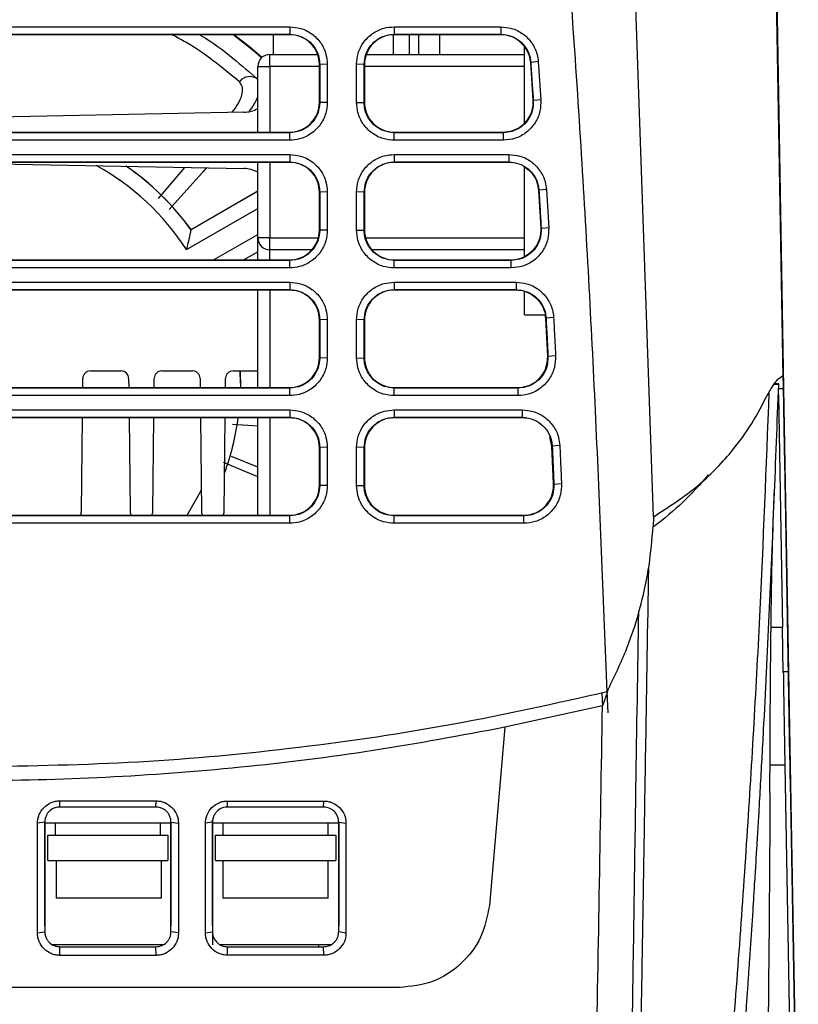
# Model space of a CAD drawing. Extents: x 106 to 315, y 19 to 260.
# Tile 109 of 132: x 211 to 226, y 227 to 246. Entities that reach past the tile are written whole.
import ezdxf

# ---------------------------------------------------------------- set-up
doc = ezdxf.new("R2010")
doc.units = 0
doc.layers.get('0').update_dxf_attribs({"linetype": 'CONTINUOUS'})

msp = doc.modelspace()

# ---------------------------------------------------------------- linework, layer by layer
at = {"color": 7, "linetype": 'CONTINUOUS'}
for p, q in [((225.732, 236.511), (225.368, 257.342)), ((225.368, 257.284), (225.797, 232.694)), ((225.689, 238.874), (225.368, 257.23)), ((225.69, 238.818), (225.393, 255.818)), ((223.222, 236.185), (222.617, 253.506)), ((204.434, 245.504), (216.303, 245.504)), ((204.434, 245.36), (216.303, 245.36)), ((216.297, 245.356), (204.44, 245.356)), ((215.99, 245.356), (215.99, 244.978)), ((216.303, 245.36), (216.297, 245.356)), ((216.303, 245.504), (216.303, 245.36)), ((218.269, 245.355), (218.269, 244.978)), ((218.291, 245.504), (220.316, 245.504)), ((218.291, 245.504), (218.291, 245.36)), ((218.291, 245.36), (220.316, 245.36)), ((218.291, 245.36), (218.297, 245.356)), ((220.31, 245.356), (218.297, 245.356)), ((218.583, 244.978), (218.583, 245.356)), ((219.155, 245.356), (219.155, 244.978)), ((220.316, 245.36), (220.31, 245.356)), ((220.316, 245.504), (220.316, 245.36)), ((215.926, 244.978), (216.834, 244.978)), ((215.926, 244.749), (215.926, 244.978)), ((217.759, 244.978), (220.768, 244.978)), ((220.768, 243.671), (220.768, 245.127)), ((216.874, 244.789), (216.868, 244.784)), ((217.019, 244.793), (216.874, 244.789)), ((216.874, 244.789), (216.874, 244.062)), ((217.575, 244.067), (217.575, 244.793)), ((217.719, 244.789), (217.575, 244.793)), ((217.719, 244.062), (217.719, 244.789)), ((217.725, 244.784), (217.719, 244.789)), ((220.886, 244.828), (220.881, 244.824)), ((220.881, 244.824), (220.929, 244.108)), ((221.03, 244.843), (220.886, 244.828)), ((221.03, 244.843), (221.079, 244.114)), ((215.697, 243.499), (215.697, 244.749)), ((215.697, 244.749), (215.926, 244.749)), ((216.868, 244.07), (216.868, 244.784)), ((217.725, 244.784), (217.725, 244.07)), ((216.874, 244.062), (216.868, 244.07)), ((217.019, 244.067), (216.874, 244.062)), ((217.575, 244.067), (217.719, 244.062)), ((217.719, 244.062), (217.725, 244.07)), ((220.936, 244.1), (220.929, 244.108)), ((221.079, 244.114), (220.936, 244.1)), ((215.43, 243.878), (204.045, 243.657)), ((216.303, 243.49), (204.433, 243.49)), ((204.439, 243.499), (216.297, 243.499)), ((216.303, 243.49), (216.297, 243.499)), ((216.303, 243.346), (216.303, 243.49)), ((218.29, 243.49), (218.297, 243.499)), ((218.29, 243.346), (218.29, 243.49)), ((220.366, 243.49), (218.29, 243.49)), ((218.297, 243.499), (220.359, 243.499)), ((220.366, 243.49), (220.359, 243.499)), ((220.366, 243.346), (220.366, 243.49)), ((225.606, 243.635), (225.635, 241.977)), ((225.638, 241.787), (225.608, 243.518)), ((220.366, 243.346), (218.29, 243.346)), ((204.434, 243.075), (216.303, 243.075)), ((204.434, 242.931), (216.303, 242.931)), ((216.297, 242.927), (204.44, 242.927)), ((209.382, 242.927), (215.43, 242.81)), ((215.697, 241.492), (215.697, 242.927)), ((216.303, 242.931), (216.297, 242.927)), ((216.303, 243.075), (216.303, 242.931)), ((218.291, 243.075), (220.472, 243.075)), ((218.291, 243.075), (218.291, 242.931)), ((218.291, 242.931), (220.472, 242.931)), ((218.291, 242.931), (218.297, 242.927)), ((220.466, 242.927), (218.297, 242.927)), ((220.472, 242.931), (220.466, 242.927)), ((220.555, 242.917), (220.466, 242.927)), ((220.472, 243.075), (220.472, 242.931)), ((214.727, 242.823), (214.574, 242.655)), ((220.768, 241.132), (220.768, 242.841)), ((214.574, 242.655), (214.011, 242.027)), ((214.427, 241.647), (215.697, 242.381)), ((214.427, 241.647), (215.697, 242.38)), ((216.874, 242.36), (216.868, 242.356)), ((216.868, 241.641), (216.868, 242.356)), ((217.019, 242.365), (216.874, 242.36)), ((216.874, 242.36), (216.874, 241.633)), ((217.575, 241.638), (217.575, 242.365)), ((217.719, 242.36), (217.575, 242.365)), ((217.719, 241.633), (217.719, 242.36)), ((217.725, 242.356), (217.719, 242.36)), ((217.725, 242.356), (217.725, 241.641)), ((221.043, 242.394), (221.037, 242.39)), ((221.037, 242.39), (221.079, 241.674)), ((221.186, 242.407), (221.043, 242.394)), ((221.186, 242.407), (221.229, 241.679)), ((225.635, 241.977), (225.67, 239.956)), ((214.427, 241.647), (214.427, 241.647)), ((216.874, 241.633), (216.868, 241.641)), ((217.019, 241.638), (216.874, 241.633)), ((217.575, 241.638), (217.719, 241.633)), ((217.719, 241.633), (217.725, 241.641)), ((221.085, 241.666), (221.079, 241.674)), ((221.229, 241.679), (221.085, 241.666)), ((225.67, 239.956), (225.638, 241.787)), ((215.926, 241.492), (215.697, 241.492)), ((215.926, 241.264), (215.926, 241.492)), ((216.726, 241.264), (215.926, 241.264)), ((220.768, 241.264), (217.868, 241.264)), ((216.303, 241.062), (204.433, 241.062)), ((204.439, 241.07), (216.297, 241.07)), ((215.428, 241.07), (215.697, 241.226)), ((216.303, 241.062), (216.297, 241.07)), ((216.303, 240.917), (216.303, 241.062)), ((218.29, 241.062), (218.297, 241.07)), ((218.29, 240.917), (218.29, 241.062)), ((220.515, 241.062), (218.29, 241.062)), ((218.297, 241.07), (220.508, 241.07)), ((220.515, 241.062), (220.508, 241.07)), ((220.515, 240.917), (220.515, 241.062)), ((220.515, 240.917), (218.29, 240.917)), ((204.434, 240.646), (216.303, 240.646)), ((204.434, 240.503), (216.303, 240.503)), ((216.297, 240.498), (204.44, 240.498)), ((215.697, 238.641), (215.697, 240.498)), ((216.303, 240.503), (216.297, 240.498)), ((216.303, 240.646), (216.303, 240.503)), ((218.291, 240.646), (220.607, 240.646)), ((218.291, 240.646), (218.291, 240.503)), ((218.291, 240.503), (220.607, 240.503)), ((218.291, 240.503), (218.297, 240.498)), ((220.601, 240.498), (218.297, 240.498)), ((220.607, 240.503), (220.601, 240.498)), ((220.768, 240.474), (220.601, 240.498)), ((220.607, 240.646), (220.607, 240.503)), ((220.768, 240.027), (220.768, 240.474)), ((216.874, 239.931), (216.868, 239.927)), ((216.868, 239.212), (216.868, 239.927)), ((217.019, 239.936), (216.874, 239.931)), ((216.874, 239.931), (216.874, 239.204)), ((217.575, 239.209), (217.575, 239.936)), ((217.719, 239.931), (217.575, 239.936)), ((217.719, 239.204), (217.719, 239.931)), ((217.725, 239.927), (217.719, 239.931)), ((217.725, 239.927), (217.725, 239.212)), ((220.768, 240.027), (221.164, 240.027)), ((221.172, 239.956), (221.164, 240.027)), ((221.178, 239.961), (221.172, 239.956)), ((221.209, 239.241), (221.172, 239.956)), ((221.322, 239.973), (221.178, 239.961)), ((216.874, 239.204), (216.868, 239.212)), ((217.019, 239.209), (216.874, 239.204)), ((217.575, 239.209), (217.719, 239.204)), ((217.719, 239.204), (217.725, 239.212)), ((221.215, 239.233), (221.209, 239.241)), ((221.359, 239.244), (221.215, 239.233)), ((212.368, 238.641), (212.37, 238.817)), ((212.513, 238.959), (213.098, 238.959)), ((213.241, 238.817), (213.243, 238.641)), ((213.726, 238.641), (213.728, 238.817)), ((213.87, 238.959), (214.456, 238.959)), ((214.599, 238.817), (214.601, 238.641)), ((215.083, 238.641), (215.085, 238.817)), ((215.228, 238.959), (215.697, 238.959)), ((215.363, 238.959), (215.367, 238.641)), ((215.368, 238.727), (215.363, 238.959)), ((216.303, 238.633), (204.433, 238.633)), ((204.439, 238.641), (216.297, 238.641)), ((215.368, 238.726), (215.368, 238.727)), ((216.303, 238.633), (216.297, 238.641)), ((216.303, 238.488), (216.303, 238.633)), ((218.29, 238.633), (218.297, 238.641)), ((218.29, 238.488), (218.29, 238.633)), ((220.645, 238.633), (218.29, 238.633)), ((218.297, 238.641), (220.638, 238.641)), ((220.645, 238.633), (220.638, 238.641)), ((220.645, 238.488), (220.645, 238.633)), ((225.519, 238.706), (225.595, 238.706)), ((225.602, 238.716), (225.525, 238.716)), ((225.595, 238.698), (225.595, 238.706)), ((225.598, 238.501), (225.596, 238.632)), ((225.693, 238.626), (225.788, 233.232)), ((225.598, 238.501), (225.675, 234.081)), ((204.434, 238.218), (216.303, 238.218)), ((204.434, 238.074), (216.303, 238.074)), ((216.297, 238.07), (204.44, 238.07)), ((212.343, 236.283), (212.362, 238.07)), ((213.249, 238.07), (213.268, 236.283)), ((213.701, 236.283), (213.72, 238.07)), ((214.607, 238.07), (214.625, 236.282)), ((215.059, 236.282), (215.078, 238.07)), ((215.697, 236.212), (215.697, 238.07)), ((216.303, 238.074), (216.297, 238.07)), ((216.303, 238.218), (216.303, 238.074)), ((218.291, 238.218), (218.291, 238.074)), ((218.291, 238.074), (220.725, 238.074)), ((218.291, 238.074), (218.297, 238.07)), ((220.719, 238.07), (218.297, 238.07)), ((220.725, 238.074), (220.719, 238.07)), ((220.784, 238.064), (220.719, 238.07)), ((220.725, 238.218), (220.725, 238.074)), ((215.697, 237.909), (215.218, 237.937)), ((221.29, 237.524), (221.25, 237.706)), ((216.874, 237.502), (216.868, 237.498)), ((216.868, 236.784), (216.868, 237.498)), ((217.019, 237.507), (216.874, 237.502)), ((216.874, 237.502), (216.874, 236.776)), ((217.575, 236.78), (217.575, 237.507)), ((217.719, 237.502), (217.575, 237.507)), ((217.719, 236.776), (217.719, 237.502)), ((217.725, 237.498), (217.719, 237.502)), ((217.725, 237.498), (217.725, 236.784)), ((221.296, 237.528), (221.29, 237.524)), ((221.322, 236.809), (221.29, 237.524)), ((221.44, 237.539), (221.296, 237.528)), ((215.697, 237.129), (215.194, 237.328)), ((225.816, 231.617), (225.716, 237.305)), ((216.874, 236.776), (216.868, 236.784)), ((217.019, 236.78), (216.874, 236.776)), ((217.575, 236.78), (217.719, 236.776)), ((217.719, 236.776), (217.725, 236.784)), ((221.328, 236.8), (221.322, 236.809)), ((221.472, 236.811), (221.328, 236.8)), ((225.513, 236.517), (225.517, 236.641)), ((225.732, 236.511), (225.732, 236.528)), ((225.939, 224.622), (225.732, 236.528)), ((204.439, 236.212), (216.297, 236.212)), ((216.303, 236.204), (216.297, 236.212)), ((216.303, 236.06), (216.303, 236.204)), ((218.29, 236.204), (218.297, 236.212)), ((218.29, 236.06), (218.29, 236.204)), ((220.757, 236.204), (218.29, 236.204)), ((218.297, 236.212), (220.751, 236.212)), ((220.757, 236.204), (220.751, 236.212)), ((220.757, 236.06), (220.757, 236.204)), ((223.222, 236.185), (223.213, 236.001)), ((220.757, 236.06), (218.29, 236.06)), ((225.69, 233.224), (225.675, 234.081)), ((225.788, 233.232), (225.69, 233.232)), ((225.788, 233.232), (225.975, 222.526)), ((222.242, 232.838), (222.252, 232.591)), ((222.345, 232.856), (222.252, 232.591)), ((222.336, 232.858), (222.351, 232.452)), ((225.695, 232.95), (225.721, 231.458)), ((222.252, 232.591), (220.397, 232.179)), ((222.351, 232.452), (222.351, 232.452)), ((220.397, 232.179), (220.101, 228.793)), ((225.721, 231.458), (225.881, 222.315)), ((211.932, 230.663), (211.933, 230.78)), ((211.933, 230.78), (213.762, 230.78)), ((213.761, 230.663), (213.762, 230.78)), ((215.121, 230.663), (215.123, 230.777)), ((215.123, 230.777), (216.953, 230.777)), ((216.949, 230.663), (216.953, 230.777)), ((213.761, 230.663), (211.932, 230.663)), ((216.949, 230.663), (215.121, 230.663)), ((211.646, 230.377), (211.508, 230.355)), ((211.646, 230.377), (211.646, 228.291)), ((211.646, 228.401), (211.646, 230.377)), ((214.046, 230.377), (214.187, 230.355)), ((214.046, 228.291), (214.046, 230.377)), ((214.046, 230.377), (214.046, 228.401)), ((214.835, 230.377), (214.701, 230.355)), ((214.835, 228.401), (214.835, 230.411)), ((214.835, 230.377), (214.835, 228.291)), ((217.235, 230.377), (217.374, 230.355)), ((217.235, 228.291), (217.235, 230.377)), ((217.235, 230.377), (217.235, 228.401)), ((211.508, 228.267), (211.508, 230.355)), ((214.046, 230.359), (211.646, 230.359)), ((211.846, 230.359), (211.846, 230.13)), ((213.846, 230.13), (213.846, 230.359)), ((214.187, 230.355), (214.187, 228.267)), ((214.702, 228.267), (214.701, 230.355)), ((217.235, 230.359), (214.835, 230.359)), ((215.035, 230.359), (215.035, 230.13)), ((217.035, 230.13), (217.035, 230.359)), ((217.374, 230.355), (217.374, 228.266)), ((211.704, 229.644), (211.704, 230.13)), ((211.704, 230.13), (213.989, 230.13)), ((213.989, 230.13), (213.989, 229.644)), ((214.892, 229.644), (214.892, 230.13)), ((214.892, 230.13), (217.178, 230.13)), ((217.178, 230.13), (217.178, 229.644)), ((211.704, 229.644), (213.989, 229.644)), ((211.864, 229.644), (211.864, 228.93)), ((213.864, 228.93), (213.864, 229.644)), ((214.892, 229.644), (217.178, 229.644)), ((215.035, 229.644), (215.035, 228.93)), ((217.035, 228.93), (217.035, 229.644)), ((213.864, 228.93), (211.864, 228.93)), ((217.035, 228.93), (215.035, 228.93)), ((211.646, 228.401), (211.646, 228.29)), ((214.046, 228.291), (214.046, 228.401)), ((214.835, 228.401), (214.835, 228.044)), ((217.235, 228.291), (217.235, 228.401)), ((211.508, 228.267), (211.646, 228.291)), ((214.187, 228.267), (214.046, 228.291)), ((214.702, 228.267), (214.835, 228.291)), ((217.374, 228.266), (217.235, 228.291)), ((213.894, 228.044), (211.798, 228.044)), ((211.933, 227.842), (211.932, 228.006)), ((211.932, 228.006), (213.761, 228.006)), ((213.763, 227.842), (213.761, 228.006)), ((217.083, 228.044), (214.98, 228.044)), ((215.123, 227.845), (215.121, 228.006)), ((215.121, 228.006), (216.949, 228.006)), ((216.852, 228.044), (216.852, 228.006)), ((216.953, 227.845), (216.949, 228.006)), ((213.763, 227.842), (211.933, 227.842)), ((216.953, 227.845), (215.123, 227.845))]:
    msp.add_line(p, q, dxfattribs=at)
at = {"color": 8, "linetype": 'CONTINUOUS'}
for p, q in [((218.755, 245.356), (218.755, 244.978)), ((215.926, 244.749), (215.926, 243.499)), ((216.868, 244.749), (215.926, 244.749)), ((220.768, 244.749), (217.725, 244.749)), ((215.926, 242.927), (215.926, 241.492)), ((213.809, 242.237), (214.312, 242.831)), ((214.722, 242.823), (214.574, 242.655)), ((214.34, 241.266), (215.697, 242.05)), ((214.857, 241.07), (215.697, 241.555)), ((215.926, 241.492), (216.848, 241.492)), ((217.745, 241.492), (220.768, 241.492)), ((215.926, 241.07), (215.926, 241.264)), ((215.926, 240.498), (215.926, 238.641)), ((225.583, 238.626), (225.693, 238.626)), ((215.926, 238.07), (215.926, 236.212)), ((215.697, 236.946), (215.042, 237.214))]:
    msp.add_line(p, q, dxfattribs=at)
at = {"color": 7, "linetype": 'CONTINUOUS', "flags": 128}
for points in [[(215.77, 244.916), (215.648, 245.02), (215.22, 245.356)], [(215.776, 244.922), (215.537, 245.122), (215.234, 245.356)], [(217.019, 244.793), (217.019, 244.591), (217.019, 244.388), (217.019, 244.067)], [(216.303, 243.346), (215.89, 243.346), (214.239, 243.346), (212.588, 243.346), (210.937, 243.346), (209.286, 243.346), (207.634, 243.346), (206.034, 243.346), (204.433, 243.346)], [(217.019, 242.365), (217.019, 242.162), (217.019, 241.959), (217.019, 241.638)], [(216.303, 240.917), (215.89, 240.917), (214.239, 240.917), (212.588, 240.917), (210.937, 240.917), (209.286, 240.917), (207.634, 240.917), (206.034, 240.917), (204.433, 240.917)], [(217.019, 239.936), (217.019, 239.733), (217.019, 239.53), (217.019, 239.209)], [(216.303, 238.488), (215.89, 238.488), (214.239, 238.488), (212.588, 238.488), (210.937, 238.488), (209.286, 238.488), (207.634, 238.488), (206.034, 238.488), (204.433, 238.488)], [(220.645, 238.488), (220.232, 238.488), (219.406, 238.488), (218.29, 238.488)], [(218.291, 238.218), (218.689, 238.218), (219.487, 238.218), (220.106, 238.218), (220.725, 238.218)], [(217.019, 237.507), (217.019, 237.304), (217.019, 237.101), (217.019, 236.78)], [(216.303, 236.204), (215.89, 236.204), (214.239, 236.204), (212.588, 236.204), (210.937, 236.204), (209.286, 236.204), (207.634, 236.204), (206.034, 236.204), (204.433, 236.204)], [(216.303, 236.06), (215.89, 236.06), (214.239, 236.06), (212.588, 236.06), (210.937, 236.06), (209.286, 236.06), (207.634, 236.06), (206.034, 236.06), (204.433, 236.06)]]:
    msp.add_lwpolyline(points, dxfattribs=at)
at = {"color": 8, "linetype": 'CONTINUOUS', "flags": 128}
msp.add_lwpolyline([(214.356, 236.212), (214.583, 236.613), (214.621, 236.692)], dxfattribs=at)
at = {"color": 7, "linetype": 'CONTINUOUS'}
for centre, radius, start, end in [((215.926, 244.749), 0.229, 90, 180), ((215.544, 244.313), 0.244, 51.8606, 143.7645), ((215.419, 244.449), 0.571, 271.1118, 299.1885), ((210.368, 238.726), 5, 35.7392, 55.6302), ((210.368, 238.727), 5, 35.7304, 55.6015), ((215.419, 242.238), 0.571, 60.8193, 88.8871), ((215.926, 241.492), 0.229, 180, 270), ((212.513, 238.816), 0.143, 90, 179.3682), ((213.098, 238.816), 0.143, 0.6318, 90), ((213.87, 238.816), 0.143, 90, 179.3682), ((214.456, 238.816), 0.143, 0.6318, 90), ((215.228, 238.816), 0.143, 90, 179.3682), ((210.368, 238.726), 5, 339.9958, 352.4551), ((212.2, 236.286), 0.143, 329.0856, 359), ((213.411, 236.286), 0.143, 181, 210.9144), ((213.558, 236.286), 0.143, 329.0856, 359), ((214.768, 236.285), 0.143, 181, 210.5752), ((214.916, 236.285), 0.143, 329.4248, 359)]:
    msp.add_arc(centre, radius, start, end, dxfattribs=at)
at = {"color": 8, "linetype": 'CONTINUOUS'}
msp.add_arc((210.368, 238.726), 4.714, 32.6053, 61.3799, dxfattribs=at)
at = {"color": 7, "linetype": 'CONTINUOUS'}
for centre, major_axis, ratio, start_param, end_param in [((216.297, 244.785), (0.525, -0.226), 0.999685, 0.406216, 1.977242), ((218.297, 244.785), (0.525, 0.226), 0.999685, 1.164351, 2.735376), ((216.297, 244.07), (-0.215, 0.53), 0.999453, 2.756245, 4.326659), ((218.297, 244.07), (0.215, 0.53), 0.999453, 1.956526, 3.526941), ((216.297, 242.356), (0.525, -0.226), 0.999685, 0.406216, 1.977242), ((218.297, 242.356), (0.525, 0.226), 0.999685, 1.164351, 2.735376), ((216.297, 241.641), (-0.215, 0.53), 0.999453, 2.756245, 4.326659), ((218.297, 241.641), (0.215, 0.53), 0.999453, 1.956526, 3.526941), ((216.297, 239.927), (0.525, -0.226), 0.999685, 0.406216, 1.977242), ((218.297, 239.927), (0.525, 0.226), 0.999685, 1.164351, 2.735376), ((216.297, 239.213), (-0.215, 0.53), 0.999453, 2.756245, 4.326659), ((218.297, 239.213), (0.215, 0.53), 0.999453, 1.956526, 3.526941), ((216.297, 237.498), (0.525, -0.226), 0.999685, 0.406216, 1.977242), ((218.297, 237.498), (0.525, 0.226), 0.999685, 1.164351, 2.735376), ((216.297, 236.784), (-0.215, 0.53), 0.999453, 2.756245, 4.326659), ((218.297, 236.784), (0.215, 0.53), 0.999453, 1.956526, 3.526941)]:
    msp.add_ellipse(centre, major_axis=major_axis, ratio=ratio, start_param=start_param, end_param=end_param, dxfattribs=at)
for points, knots in [([(222.338, 232.858), (222.274, 234.533), (222.145, 237.884), (221.872, 243.001), (221.513, 248.21), (221.144, 251.734), (220.96, 253.497)], [0, 0, 0, 0, 0.243097, 0.486226, 0.743032, 1, 1, 1, 1]), ([(214.589, 245.356), (214.598, 245.351), (214.853, 245.206), (215.247, 244.894), (215.544, 244.636), (215.695, 244.505)], [0, 0, 0, 0, 0.018067, 0.501325, 1, 1, 1, 1]), ([(216.303, 245.504), (216.372, 245.498), (216.521, 245.486), (216.732, 245.379), (216.903, 245.205), (217.002, 244.999), (217.014, 244.856), (217.019, 244.793)], [0, 0, 0, 0, 0.184584, 0.401532, 0.617194, 0.831896, 1, 1, 1, 1]), ([(216.303, 245.36), (216.367, 245.354), (216.496, 245.341), (216.667, 245.243), (216.796, 245.098), (216.865, 244.937), (216.872, 244.831), (216.874, 244.789)], [0, 0, 0, 0, 0.21462, 0.429242, 0.643888, 0.858586, 1, 1, 1, 1]), ([(217.575, 244.793), (217.581, 244.862), (217.594, 245.01), (217.7, 245.217), (217.873, 245.386), (218.08, 245.487), (218.225, 245.499), (218.291, 245.504)], [0, 0, 0, 0, 0.184237, 0.396708, 0.610363, 0.82501, 1, 1, 1, 1]), ([(217.719, 244.789), (217.725, 244.853), (217.738, 244.982), (217.837, 245.153), (217.982, 245.282), (218.142, 245.351), (218.249, 245.357), (218.291, 245.36)], [0, 0, 0, 0, 0.21481, 0.429608, 0.644347, 0.859028, 1, 1, 1, 1]), ([(220.768, 245.127), (220.724, 245.174), (220.637, 245.269), (220.47, 245.344), (220.358, 245.352), (220.31, 245.356)], [0, 0, 0, 0, 0.363405, 0.726813, 1, 1, 1, 1]), ([(220.316, 245.504), (220.385, 245.498), (220.535, 245.486), (220.745, 245.379), (220.916, 245.205), (221.008, 245.014), (221.024, 244.889), (221.03, 244.843)], [0, 0, 0, 0, 0.1928009, 0.4197296, 0.6453169, 0.8696652, 1, 1, 1, 1]), ([(220.316, 245.36), (220.38, 245.354), (220.509, 245.341), (220.68, 245.243), (220.809, 245.098), (220.872, 244.95), (220.883, 244.857), (220.886, 244.828)], [0, 0, 0, 0, 0.224477, 0.448956, 0.673458, 0.898011, 1, 1, 1, 1]), ([(220.768, 245.127), (220.802, 245.072), (220.86, 244.978), (220.875, 244.869), (220.881, 244.824)], [0, 0, 0, 0, 0.587342, 1, 1, 1, 1]), ([(220.886, 244.828), (220.896, 244.692), (220.912, 244.449), (220.928, 244.207), (220.936, 244.1)], [0, 0, 0, 0, 0.56, 1, 1, 1, 1]), ([(217.019, 244.067), (217.013, 243.997), (217, 243.845), (216.891, 243.633), (216.716, 243.462), (216.509, 243.362), (216.366, 243.351), (216.303, 243.346)], [0, 0, 0, 0, 0.185978, 0.403259, 0.619126, 0.833731, 1, 1, 1, 1]), ([(216.874, 244.062), (216.868, 243.998), (216.855, 243.869), (216.757, 243.698), (216.612, 243.568), (216.451, 243.5), (216.345, 243.493), (216.303, 243.49)], [0, 0, 0, 0, 0.215101, 0.430134, 0.644865, 0.859377, 1, 1, 1, 1]), ([(218.29, 243.346), (218.221, 243.352), (218.071, 243.365), (217.862, 243.473), (217.693, 243.647), (217.592, 243.856), (217.58, 244.001), (217.575, 244.067)], [0, 0, 0, 0, 0.185854, 0.398048, 0.611473, 0.826065, 1, 1, 1, 1]), ([(218.29, 243.49), (218.226, 243.497), (218.098, 243.509), (217.927, 243.608), (217.797, 243.753), (217.729, 243.913), (217.722, 244.02), (217.719, 244.062)], [0, 0, 0, 0, 0.214516, 0.429011, 0.64346, 0.858019, 1, 1, 1, 1]), ([(221.079, 244.114), (221.078, 244.044), (221.075, 243.892), (220.981, 243.673), (220.817, 243.49), (220.603, 243.369), (220.444, 243.354), (220.366, 243.346)], [0, 0, 0, 0, 0.178749, 0.387252, 0.594479, 0.800609, 1, 1, 1, 1]), ([(220.936, 244.1), (220.934, 244.035), (220.929, 243.906), (220.842, 243.728), (220.706, 243.59), (220.539, 243.505), (220.42, 243.495), (220.366, 243.49)], [0, 0, 0, 0, 0.20649, 0.412914, 0.619046, 0.824951, 1, 1, 1, 1]), ([(220.929, 244.108), (220.927, 244.043), (220.923, 243.914), (220.851, 243.766), (220.788, 243.694), (220.768, 243.671)], [0, 0, 0, 0, 0.402046, 0.804101, 1, 1, 1, 1]), ([(220.359, 243.499), (220.423, 243.505), (220.551, 243.518), (220.687, 243.595), (220.751, 243.655), (220.768, 243.671)], [0, 0, 0, 0, 0.422445, 0.84489, 1, 1, 1, 1]), ([(225.606, 243.635), (225.605, 243.641), (225.605, 243.653), (225.605, 243.658), (225.605, 243.655), (225.605, 243.646), (225.606, 243.628), (225.606, 243.6), (225.607, 243.562), (225.607, 243.533), (225.608, 243.518)], [0, 0, 0, 0, 0.12914, 0.252293, 0.352622, 0.460486, 0.579167, 0.70865, 0.848936, 1, 1, 1, 1]), ([(216.303, 243.075), (216.372, 243.069), (216.521, 243.057), (216.732, 242.95), (216.903, 242.776), (217.002, 242.57), (217.014, 242.427), (217.019, 242.365)], [0, 0, 0, 0, 0.1845837, 0.4015319, 0.6171943, 0.8318959, 1, 1, 1, 1]), ([(216.303, 242.931), (216.367, 242.925), (216.496, 242.913), (216.667, 242.814), (216.796, 242.669), (216.865, 242.508), (216.872, 242.402), (216.874, 242.36)], [0, 0, 0, 0, 0.21462, 0.429242, 0.643888, 0.858585, 1, 1, 1, 1]), ([(217.575, 242.365), (217.581, 242.433), (217.594, 242.581), (217.7, 242.789), (217.873, 242.957), (218.08, 243.058), (218.225, 243.07), (218.291, 243.075)], [0, 0, 0, 0, 0.184236, 0.396706, 0.610375, 0.825005, 1, 1, 1, 1]), ([(217.719, 242.36), (217.725, 242.424), (217.738, 242.553), (217.837, 242.724), (217.982, 242.853), (218.142, 242.922), (218.249, 242.929), (218.291, 242.931)], [0, 0, 0, 0, 0.214811, 0.429608, 0.644348, 0.859028, 1, 1, 1, 1]), ([(220.472, 243.075), (220.541, 243.069), (220.691, 243.057), (220.901, 242.95), (221.072, 242.776), (221.165, 242.583), (221.18, 242.456), (221.186, 242.407)], [0, 0, 0, 0, 0.191643, 0.417152, 0.641379, 0.864308, 1, 1, 1, 1]), ([(220.472, 242.931), (220.536, 242.925), (220.665, 242.913), (220.836, 242.814), (220.966, 242.669), (221.029, 242.519), (221.039, 242.425), (221.043, 242.394)], [0, 0, 0, 0, 0.223087, 0.446177, 0.66929, 0.892453, 1, 1, 1, 1]), ([(220.768, 242.841), (220.819, 242.802), (220.921, 242.723), (221.012, 242.559), (221.029, 242.443), (221.037, 242.39)], [0, 0, 0, 0, 0.352855, 0.705708, 1, 1, 1, 1]), ([(221.043, 242.394), (221.051, 242.258), (221.065, 242.015), (221.079, 241.773), (221.085, 241.666)], [0, 0, 0, 0, 0.559999, 1, 1, 1, 1]), ([(214.427, 241.647), (214.426, 241.644), (214.425, 241.638), (214.415, 241.592), (214.397, 241.511), (214.371, 241.396), (214.35, 241.308), (214.34, 241.267), (214.34, 241.266)], [0, 0, 0, 0, 0.146788, 0.292994, 0.491607, 0.75756, 0.996603, 1, 1, 1, 1]), ([(217.019, 241.638), (217.013, 241.568), (217, 241.417), (216.891, 241.204), (216.716, 241.033), (216.509, 240.933), (216.366, 240.922), (216.303, 240.917)], [0, 0, 0, 0, 0.185978, 0.403259, 0.619126, 0.833731, 1, 1, 1, 1]), ([(216.874, 241.633), (216.868, 241.569), (216.855, 241.44), (216.757, 241.269), (216.612, 241.14), (216.451, 241.071), (216.345, 241.064), (216.303, 241.062)], [0, 0, 0, 0, 0.215101, 0.430134, 0.644865, 0.859377, 1, 1, 1, 1]), ([(218.29, 240.917), (218.221, 240.923), (218.071, 240.936), (217.862, 241.045), (217.693, 241.218), (217.592, 241.427), (217.58, 241.572), (217.575, 241.638)], [0, 0, 0, 0, 0.185853, 0.398062, 0.611487, 0.826068, 1, 1, 1, 1]), ([(218.29, 241.062), (218.226, 241.068), (218.098, 241.081), (217.927, 241.179), (217.797, 241.324), (217.729, 241.485), (217.722, 241.591), (217.719, 241.633)], [0, 0, 0, 0, 0.214515, 0.429009, 0.643458, 0.858019, 1, 1, 1, 1]), ([(221.229, 241.679), (221.227, 241.608), (221.223, 241.457), (221.127, 241.238), (220.961, 241.057), (220.748, 240.939), (220.591, 240.924), (220.515, 240.917)], [0, 0, 0, 0, 0.179708, 0.38935, 0.597705, 0.804946, 1, 1, 1, 1]), ([(221.085, 241.666), (221.083, 241.601), (221.077, 241.472), (220.989, 241.295), (220.851, 241.158), (220.685, 241.075), (220.568, 241.066), (220.515, 241.062)], [0, 0, 0, 0, 0.20761, 0.415154, 0.622402, 0.829426, 1, 1, 1, 1]), ([(221.079, 241.674), (221.076, 241.609), (221.071, 241.48), (220.982, 241.304), (220.871, 241.191), (220.792, 241.146), (220.768, 241.132)], [0, 0, 0, 0, 0.291814, 0.583634, 0.875281, 1, 1, 1, 1]), ([(215.697, 241.07), (215.697, 241.115), (215.697, 241.192), (215.697, 241.288), (215.697, 241.361), (215.697, 241.42), (215.697, 241.477), (215.697, 241.486), (215.697, 241.492)], [0, 0, 0, 0, 0.200057, 0.335637, 0.474097, 0.612557, 0.748137, 1, 1, 1, 1]), ([(220.508, 241.07), (220.573, 241.075), (220.663, 241.083), (220.745, 241.121), (220.768, 241.132)], [0, 0, 0, 0, 0.71485, 1, 1, 1, 1]), ([(216.303, 240.646), (216.372, 240.641), (216.521, 240.628), (216.732, 240.521), (216.903, 240.347), (217.002, 240.141), (217.014, 239.998), (217.019, 239.936)], [0, 0, 0, 0, 0.1845836, 0.4015319, 0.6171941, 0.8318957, 1, 1, 1, 1]), ([(216.303, 240.503), (216.367, 240.496), (216.496, 240.484), (216.667, 240.385), (216.796, 240.24), (216.865, 240.08), (216.872, 239.973), (216.874, 239.931)], [0, 0, 0, 0, 0.21462, 0.429242, 0.643888, 0.858585, 1, 1, 1, 1]), ([(217.575, 239.936), (217.581, 240.005), (217.594, 240.152), (217.7, 240.36), (217.873, 240.529), (218.08, 240.63), (218.225, 240.641), (218.291, 240.646)], [0, 0, 0, 0, 0.184236, 0.3967, 0.610372, 0.825005, 1, 1, 1, 1]), ([(217.719, 239.931), (217.725, 239.995), (217.738, 240.124), (217.837, 240.295), (217.982, 240.425), (218.142, 240.493), (218.249, 240.5), (218.291, 240.503)], [0, 0, 0, 0, 0.21481, 0.429608, 0.644348, 0.859028, 1, 1, 1, 1]), ([(220.607, 240.646), (220.676, 240.641), (220.826, 240.628), (221.036, 240.521), (221.207, 240.347), (221.301, 240.153), (221.316, 240.023), (221.322, 239.973)], [0, 0, 0, 0, 0.190672, 0.415009, 0.638047, 0.859836, 1, 1, 1, 1]), ([(220.607, 240.503), (220.672, 240.496), (220.8, 240.484), (220.971, 240.385), (221.101, 240.24), (221.165, 240.089), (221.175, 239.993), (221.178, 239.961)], [0, 0, 0, 0, 0.221923, 0.443849, 0.665797, 0.887797, 1, 1, 1, 1]), ([(220.768, 240.474), (220.827, 240.449), (220.947, 240.399), (221.081, 240.255), (221.144, 240.122), (221.161, 240.043), (221.164, 240.027)], [0, 0, 0, 0, 0.306892, 0.613781, 0.920748, 1, 1, 1, 1]), ([(221.178, 239.961), (221.185, 239.825), (221.198, 239.582), (221.21, 239.339), (221.215, 239.233)], [0, 0, 0, 0, 0.56, 1, 1, 1, 1]), ([(221.322, 239.973), (221.325, 239.905), (221.332, 239.77), (221.345, 239.528), (221.353, 239.352), (221.359, 239.244)], [0, 0, 0, 0, 0.277879, 0.555759, 1, 1, 1, 1]), ([(217.019, 239.209), (217.013, 239.139), (217, 238.988), (216.891, 238.776), (216.716, 238.604), (216.509, 238.504), (216.366, 238.493), (216.303, 238.488)], [0, 0, 0, 0, 0.185978, 0.403259, 0.619126, 0.833731, 1, 1, 1, 1]), ([(216.874, 239.204), (216.868, 239.14), (216.855, 239.011), (216.757, 238.84), (216.612, 238.711), (216.451, 238.643), (216.345, 238.636), (216.303, 238.633)], [0, 0, 0, 0, 0.215102, 0.430134, 0.644865, 0.859377, 1, 1, 1, 1]), ([(218.29, 238.488), (218.221, 238.495), (218.071, 238.507), (217.862, 238.616), (217.693, 238.79), (217.592, 238.998), (217.58, 239.144), (217.575, 239.209)], [0, 0, 0, 0, 0.18585, 0.398083, 0.611439, 0.826072, 1, 1, 1, 1]), ([(218.29, 238.633), (218.226, 238.639), (218.098, 238.652), (217.927, 238.75), (217.797, 238.895), (217.729, 239.056), (217.722, 239.162), (217.719, 239.204)], [0, 0, 0, 0, 0.214513, 0.429007, 0.643459, 0.858015, 1, 1, 1, 1]), ([(220.638, 238.641), (220.702, 238.647), (220.831, 238.66), (221.002, 238.758), (221.131, 238.903), (221.203, 239.073), (221.207, 239.189), (221.209, 239.241)], [0, 0, 0, 0, 0.207912, 0.415822, 0.623773, 0.831884, 1, 1, 1, 1]), ([(221.359, 239.244), (221.356, 239.174), (221.351, 239.023), (221.253, 238.805), (221.086, 238.625), (220.874, 238.51), (220.719, 238.495), (220.645, 238.488)], [0, 0, 0, 0, 0.180527, 0.391157, 0.60047, 0.808609, 1, 1, 1, 1]), ([(221.215, 239.233), (221.212, 239.168), (221.206, 239.039), (221.116, 238.863), (220.977, 238.727), (220.811, 238.646), (220.696, 238.637), (220.645, 238.633)], [0, 0, 0, 0, 0.208564, 0.417059, 0.625259, 0.833236, 1, 1, 1, 1]), ([(225.359, 238.446), (225.426, 238.567), (225.546, 238.785), (225.645, 238.846), (225.689, 238.874)], [0, 0, 0, 0, 0.553662, 1, 1, 1, 1]), ([(225.689, 238.874), (225.689, 238.876), (225.688, 238.88), (225.691, 238.711), (225.693, 238.626)], [0, 0, 0, 0, 0.496397, 1, 1, 1, 1]), ([(225.716, 237.305), (225.712, 237.542), (225.704, 238.015), (225.695, 238.55), (225.69, 238.818)], [0, 0, 0, 0, 0.5, 1, 1, 1, 1]), ([(225.595, 238.706), (225.539, 237.241), (225.456, 235.043), (225.329, 232.487), (225.259, 231.211), (225.223, 230.574), (225.204, 230.256), (225.194, 230.096), (225.19, 230.017), (225.187, 229.977), (225.186, 229.957), (225.186, 229.947), (225.185, 229.942), (225.185, 229.94), (225.185, 229.939), (225.185, 229.938), (225.185, 229.938), (225.185, 229.937), (225.185, 229.937), (225.185, 229.937), (225.185, 229.937), (225.185, 229.937), (225.185, 229.937), (225.185, 229.936), (225.184, 229.928), (225.183, 229.902), (225.176, 229.805), (225.164, 229.584), (225.139, 229.195), (225.104, 228.636), (225.07, 228.114), (225.04, 227.68), (225.02, 227.381), (224.998, 227.063), (224.974, 226.726), (224.948, 226.372), (224.921, 225.998), (224.861, 225.212), (224.771, 224.074), (224.649, 222.648), (224.566, 221.754), (224.527, 221.334)], [0, 0, 0, 0, 0.250983, 0.37648, 0.439228, 0.470602, 0.486289, 0.494132, 0.498054, 0.500014, 0.500995, 0.501485, 0.50173, 0.501853, 0.501914, 0.501945, 0.50196, 0.501968, 0.501971, 0.501973, 0.501974, 0.501975, 0.501975, 0.501975, 0.502139, 0.50334, 0.506602, 0.518813, 0.541495, 0.573692, 0.615403, 0.631589, 0.648855, 0.667199, 0.686622, 0.707123, 0.728704, 0.751363, 0.843593, 0.926471, 1, 1, 1, 1]), ([(223.222, 236.185), (223.493, 236.36), (224.044, 236.716), (224.626, 237.31), (225.067, 237.89), (225.261, 238.26), (225.359, 238.446)], [0, 0, 0, 0, 0.278565, 0.565749, 0.78168, 1, 1, 1, 1]), ([(225.417, 238.559), (225.361, 237.134), (225.249, 234.261), (224.995, 229.939), (224.68, 225.614), (224.408, 222.754), (224.272, 221.334)], [0, 0, 0, 0, 0.246098, 0.496293, 0.749822, 1, 1, 1, 1]), ([(216.303, 238.218), (216.372, 238.212), (216.521, 238.199), (216.732, 238.092), (216.903, 237.918), (217.002, 237.712), (217.014, 237.57), (217.019, 237.507)], [0, 0, 0, 0, 0.184584, 0.401532, 0.617194, 0.831896, 1, 1, 1, 1]), ([(216.303, 238.074), (216.367, 238.068), (216.496, 238.055), (216.667, 237.956), (216.796, 237.811), (216.865, 237.651), (216.872, 237.545), (216.874, 237.502)], [0, 0, 0, 0, 0.21462, 0.429242, 0.643888, 0.858585, 1, 1, 1, 1]), ([(217.575, 237.507), (217.581, 237.576), (217.594, 237.724), (217.7, 237.931), (217.873, 238.1), (218.08, 238.201), (218.225, 238.212), (218.291, 238.218)], [0, 0, 0, 0, 0.1842362, 0.3967114, 0.6103594, 0.8250294, 1, 1, 1, 1]), ([(217.719, 237.502), (217.725, 237.567), (217.738, 237.695), (217.837, 237.866), (217.982, 237.996), (218.142, 238.064), (218.249, 238.071), (218.291, 238.074)], [0, 0, 0, 0, 0.2148107, 0.4296084, 0.6443477, 0.8590291, 1, 1, 1, 1]), ([(220.725, 238.218), (220.794, 238.212), (220.943, 238.199), (221.154, 238.092), (221.324, 237.918), (221.419, 237.722), (221.434, 237.591), (221.44, 237.539)], [0, 0, 0, 0, 0.189873, 0.413193, 0.63538, 0.856173, 1, 1, 1, 1]), ([(220.725, 238.074), (220.789, 238.068), (220.918, 238.055), (221.089, 237.956), (221.218, 237.811), (221.283, 237.659), (221.293, 237.562), (221.296, 237.528)], [0, 0, 0, 0, 0.220971, 0.441944, 0.662943, 0.883989, 1, 1, 1, 1]), ([(221.296, 237.528), (221.302, 237.392), (221.313, 237.15), (221.323, 236.907), (221.328, 236.8)], [0, 0, 0, 0, 0.5600001, 1, 1, 1, 1]), ([(221.44, 237.539), (221.443, 237.472), (221.449, 237.337), (221.459, 237.094), (221.467, 236.919), (221.472, 236.811)], [0, 0, 0, 0, 0.278116, 0.556231, 1, 1, 1, 1]), ([(224.26, 236.98), (224.107, 236.803), (223.806, 236.455), (223.418, 236.148), (223.228, 235.996)], [0, 0, 0, 0, 0.508173, 1, 1, 1, 1]), ([(217.019, 236.78), (217.013, 236.71), (217, 236.559), (216.891, 236.347), (216.716, 236.175), (216.509, 236.076), (216.366, 236.065), (216.303, 236.06)], [0, 0, 0, 0, 0.185978, 0.403259, 0.619126, 0.833731, 1, 1, 1, 1]), ([(216.874, 236.776), (216.868, 236.711), (216.855, 236.583), (216.757, 236.411), (216.612, 236.282), (216.451, 236.214), (216.345, 236.207), (216.303, 236.204)], [0, 0, 0, 0, 0.215101, 0.430134, 0.644865, 0.859377, 1, 1, 1, 1]), ([(218.29, 236.06), (218.221, 236.066), (218.071, 236.079), (217.862, 236.187), (217.693, 236.361), (217.592, 236.569), (217.58, 236.715), (217.575, 236.78)], [0, 0, 0, 0, 0.185851, 0.398044, 0.611494, 0.826028, 1, 1, 1, 1]), ([(218.29, 236.204), (218.226, 236.21), (218.098, 236.223), (217.927, 236.321), (217.797, 236.466), (217.729, 236.627), (217.722, 236.733), (217.719, 236.776)], [0, 0, 0, 0, 0.214516, 0.42901, 0.64346, 0.858021, 1, 1, 1, 1]), ([(220.751, 236.212), (220.815, 236.219), (220.943, 236.231), (221.115, 236.33), (221.244, 236.474), (221.316, 236.643), (221.32, 236.758), (221.322, 236.809)], [0, 0, 0, 0, 0.208699, 0.417396, 0.626134, 0.835033, 1, 1, 1, 1]), ([(221.472, 236.811), (221.469, 236.741), (221.463, 236.589), (221.363, 236.373), (221.195, 236.194), (220.983, 236.08), (220.83, 236.066), (220.757, 236.06)], [0, 0, 0, 0, 0.181199, 0.392587, 0.602746, 0.811637, 1, 1, 1, 1]), ([(221.328, 236.8), (221.325, 236.736), (221.318, 236.607), (221.226, 236.431), (221.087, 236.296), (220.922, 236.217), (220.808, 236.208), (220.757, 236.204)], [0, 0, 0, 0, 0.2093495, 0.4186318, 0.6276105, 0.8363743, 1, 1, 1, 1]), ([(225.435, 230.931), (225.436, 231.224), (225.438, 231.767), (225.442, 232.528), (225.447, 233.153), (225.451, 233.608), (225.455, 233.96), (225.459, 234.294), (225.465, 234.718), (225.475, 235.248), (225.489, 235.86), (225.505, 236.297), (225.513, 236.517)], [0, 0, 0, 0, 0.1594824, 0.295267, 0.4062466, 0.4902635, 0.536607, 0.5956835, 0.6697321, 0.7641355, 0.881327, 1, 1, 1, 1]), ([(222.338, 232.857), (222.471, 233.131), (222.737, 233.678), (222.988, 234.484), (223.152, 235.259), (223.193, 235.753), (223.213, 236.001)], [0, 0, 0, 0, 0.269081, 0.538141, 0.768513, 1, 1, 1, 1]), ([(223.125, 235.202), (223.106, 234.089), (223.077, 232.38), (223.049, 230.601), (223.037, 229.854), (223.033, 229.621), (223.029, 229.389), (223.026, 229.156), (223.022, 228.924), (223.018, 228.67), (223.012, 228.353), (223.005, 227.93), (222.996, 227.381), (222.984, 226.706), (222.97, 225.906), (222.953, 225.036), (222.937, 224.173), (222.921, 223.395), (222.906, 222.727), (222.894, 222.166), (222.884, 221.714), (222.878, 221.449), (222.875, 221.334)], [0, 0, 0, 0, 0.238888, 0.366606, 0.383331, 0.400056, 0.416781, 0.433506, 0.45023, 0.466955, 0.488339, 0.518826, 0.558414, 0.607105, 0.664897, 0.73179, 0.796082, 0.852538, 0.901158, 0.941942, 0.974889, 1, 1, 1, 1]), ([(222.72, 221.334), (222.752, 222.94), (222.818, 226.153), (222.878, 230.512), (222.923, 233.266), (222.941, 234.387)], [0, 0, 0, 0, 0.3721956, 0.7444064, 1, 1, 1, 1]), ([(225.69, 233.224), (225.691, 233.187), (225.692, 233.112), (225.694, 233.005), (225.695, 232.95)], [0, 0, 0, 0, 0.481003, 1, 1, 1, 1]), ([(210.368, 231.43), (211.39, 231.449), (213.434, 231.486), (216.457, 231.774), (219.432, 232.209), (221.367, 232.641), (222.337, 232.858)], [0, 0, 0, 0, 0.253804, 0.507609, 0.753392, 1, 1, 1, 1]), ([(225.797, 232.694), (225.8, 232.517), (225.807, 232.165), (225.815, 231.711), (225.82, 231.375), (225.822, 231.304), (225.822, 231.268)], [0, 0, 0, 0, 0.25, 0.5, 0.750001, 1, 1, 1, 1]), ([(221.874, 216.155), (221.879, 216.282), (221.89, 216.589), (221.91, 217.128), (221.933, 217.825), (221.961, 218.68), (221.989, 219.642), (222.015, 220.591), (222.043, 221.665), (222.071, 222.819), (222.099, 224.13), (222.141, 226.166), (222.191, 228.983), (222.231, 231.388), (222.252, 232.591)], [0, 0, 0, 0, 0.0237314, 0.0571463, 0.1002449, 0.1530271, 0.2154933, 0.2779055, 0.3278612, 0.412861, 0.4893387, 0.567478, 0.783744, 1, 1, 1, 1]), ([(220.397, 232.179), (219.563, 232.023), (217.896, 231.71), (215.36, 231.398), (212.804, 231.204), (210.248, 231.142), (207.707, 231.206), (205.178, 231.398), (202.652, 231.708), (200.979, 232.022), (200.143, 232.179)], [0, 0, 0, 0, 0.124816, 0.249631, 0.375714, 0.501797, 0.625728, 0.749659, 0.874829, 1, 1, 1, 1]), ([(225.828, 230.949), (225.827, 230.955), (225.827, 230.968), (225.825, 231.106), (225.821, 231.319), (225.818, 231.518), (225.816, 231.617)], [0, 0, 0, 0, 0.2499994, 0.4999998, 0.7500003, 1, 1, 1, 1]), ([(225.822, 231.268), (225.824, 231.191), (225.826, 231.038), (225.827, 230.978), (225.828, 230.949)], [0, 0, 0, 0, 0.508432, 1, 1, 1, 1]), ([(225.434, 230.931), (225.434, 230.805), (225.431, 229.905), (225.419, 228.234), (225.395, 225.947), (225.362, 223.644), (225.332, 222.12), (225.316, 221.334)], [0, 0, 0, 0, 0.038978, 0.277378, 0.518916, 0.752101, 1, 1, 1, 1]), ([(211.508, 230.355), (211.509, 230.383), (211.512, 230.439), (211.546, 230.545), (211.625, 230.662), (211.742, 230.742), (211.848, 230.777), (211.905, 230.779), (211.933, 230.78)], [0, 0, 0, 0, 0.1265654, 0.2517634, 0.500703, 0.7490133, 0.8736964, 1, 1, 1, 1]), ([(213.762, 230.78), (213.791, 230.779), (213.847, 230.776), (213.954, 230.741), (214.071, 230.661), (214.15, 230.544), (214.184, 230.438), (214.186, 230.383), (214.187, 230.355)], [0, 0, 0, 0, 0.126797, 0.25175, 0.50019, 0.74895, 0.873895, 1, 1, 1, 1]), ([(214.701, 230.355), (214.703, 230.383), (214.705, 230.438), (214.739, 230.543), (214.817, 230.659), (214.933, 230.739), (215.039, 230.774), (215.095, 230.776), (215.123, 230.777)], [0, 0, 0, 0, 0.126582, 0.251781, 0.50071, 0.749003, 0.873684, 1, 1, 1, 1]), ([(216.953, 230.777), (216.981, 230.776), (217.037, 230.773), (217.143, 230.738), (217.259, 230.659), (217.337, 230.543), (217.371, 230.438), (217.373, 230.383), (217.374, 230.355)], [0, 0, 0, 0, 0.126779, 0.251727, 0.500172, 0.748948, 0.873899, 1, 1, 1, 1]), ([(211.932, 230.663), (211.902, 230.66), (211.837, 230.654), (211.761, 230.611), (211.708, 230.558), (211.675, 230.506), (211.651, 230.445), (211.648, 230.4), (211.646, 230.377)], [0, 0, 0, 0, 0.198998, 0.430891, 0.560125, 0.698008, 0.844616, 1, 1, 1, 1]), ([(214.046, 230.377), (214.045, 230.401), (214.041, 230.448), (214.016, 230.511), (213.98, 230.564), (213.926, 230.615), (213.852, 230.655), (213.789, 230.66), (213.761, 230.663)], [0, 0, 0, 0, 0.162745, 0.31466, 0.455774, 0.58613, 0.813889, 1, 1, 1, 1]), ([(215.121, 230.663), (215.089, 230.66), (215.023, 230.653), (214.947, 230.609), (214.895, 230.555), (214.862, 230.503), (214.839, 230.443), (214.836, 230.399), (214.835, 230.377)], [0, 0, 0, 0, 0.205769, 0.439815, 0.568451, 0.704634, 0.848458, 1, 1, 1, 1]), ([(217.235, 230.377), (217.233, 230.403), (217.229, 230.449), (217.201, 230.519), (217.16, 230.575), (217.107, 230.618), (217.04, 230.653), (216.985, 230.659), (216.949, 230.663)], [0, 0, 0, 0, 0.173586, 0.315256, 0.502109, 0.638378, 0.766838, 1, 1, 1, 1]), ([(220.101, 228.793), (220.061, 228.586), (219.98, 228.173), (219.583, 227.659), (219.036, 227.298), (218.607, 227.252), (218.393, 227.228)], [0, 0, 0, 0, 0.249076, 0.497947, 0.74971, 1, 1, 1, 1]), ([(211.933, 227.842), (211.905, 227.843), (211.848, 227.845), (211.741, 227.881), (211.624, 227.961), (211.546, 228.078), (211.512, 228.183), (211.509, 228.239), (211.508, 228.267)], [0, 0, 0, 0, 0.126855, 0.251789, 0.500167, 0.748973, 0.873938, 1, 1, 1, 1]), ([(211.646, 228.291), (211.648, 228.267), (211.651, 228.221), (211.677, 228.158), (211.712, 228.106), (211.766, 228.054), (211.841, 228.014), (211.904, 228.008), (211.932, 228.006)], [0, 0, 0, 0, 0.16255, 0.314275, 0.455239, 0.585492, 0.813286, 1, 1, 1, 1]), ([(213.761, 228.006), (213.791, 228.009), (213.856, 228.015), (213.932, 228.058), (213.985, 228.111), (214.018, 228.163), (214.042, 228.224), (214.045, 228.269), (214.046, 228.291)], [0, 0, 0, 0, 0.199142, 0.430846, 0.55999, 0.697832, 0.844477, 1, 1, 1, 1]), ([(214.187, 228.267), (214.186, 228.239), (214.184, 228.183), (214.15, 228.077), (214.071, 227.96), (213.954, 227.88), (213.847, 227.845), (213.791, 227.843), (213.763, 227.842)], [0, 0, 0, 0, 0.126518, 0.25174, 0.500739, 0.748983, 0.873639, 1, 1, 1, 1]), ([(215.123, 227.845), (215.095, 227.846), (215.039, 227.848), (214.933, 227.884), (214.817, 227.963), (214.739, 228.079), (214.705, 228.184), (214.703, 228.239), (214.702, 228.267)], [0, 0, 0, 0, 0.12683, 0.251759, 0.500153, 0.748985, 0.873953, 1, 1, 1, 1]), ([(214.835, 228.291), (214.837, 228.266), (214.84, 228.22), (214.869, 228.15), (214.91, 228.094), (214.963, 228.051), (215.03, 228.015), (215.085, 228.009), (215.121, 228.006)], [0, 0, 0, 0, 0.172554, 0.313982, 0.502728, 0.638839, 0.767104, 1, 1, 1, 1]), ([(216.949, 228.006), (216.98, 228.009), (217.047, 228.015), (217.123, 228.06), (217.175, 228.113), (217.208, 228.165), (217.23, 228.226), (217.233, 228.269), (217.235, 228.291)], [0, 0, 0, 0, 0.204741, 0.438162, 0.56679, 0.703225, 0.847591, 1, 1, 1, 1]), ([(217.374, 228.266), (217.373, 228.239), (217.371, 228.184), (217.337, 228.079), (217.259, 227.963), (217.143, 227.883), (217.037, 227.848), (216.981, 227.846), (216.953, 227.845)], [0, 0, 0, 0, 0.126535, 0.251764, 0.500762, 0.748977, 0.873623, 1, 1, 1, 1]), ([(218.393, 227.228), (217.485, 227.228), (215.678, 227.228), (212.97, 227.228), (211.17, 227.228), (210.269, 227.228)], [0, 0, 0, 0, 0.335323, 0.667426, 1, 1, 1, 1])]:
    msp.add_open_spline(points, degree=3, knots=knots, dxfattribs=at)
at = {"color": 8, "linetype": 'CONTINUOUS'}
for points, knots in [([(215.347, 244.458), (215.21, 244.571), (214.933, 244.803), (214.488, 245.129), (214.153, 245.307), (214.062, 245.356)], [0, 0, 0, 0, 0.413739, 0.84025, 1, 1, 1, 1]), ([(215.206, 243.873), (215.245, 243.926), (215.329, 244.039), (215.403, 244.21), (215.419, 244.364), (215.371, 244.426), (215.347, 244.458)], [0, 0, 0, 0, 0.223226, 0.470872, 0.736135, 1, 1, 1, 1]), ([(215.697, 244.178), (215.665, 244.107), (215.624, 244.017), (215.546, 243.917), (215.53, 243.897)], [0, 0, 0, 0, 0.797756, 1, 1, 1, 1]), ([(225.675, 234.081), (225.603, 234.081), (225.526, 234.081), (225.461, 234.081), (225.457, 234.081)], [0, 0, 0, 0, 0.936698, 1, 1, 1, 1]), ([(225.721, 231.458), (225.628, 231.458), (225.532, 231.458), (225.44, 231.458), (225.437, 231.458)], [0, 0, 0, 0, 0.963012, 1, 1, 1, 1])]:
    msp.add_open_spline(points, degree=3, knots=knots, dxfattribs=at)

doc.saveas('drawing.dxf')
